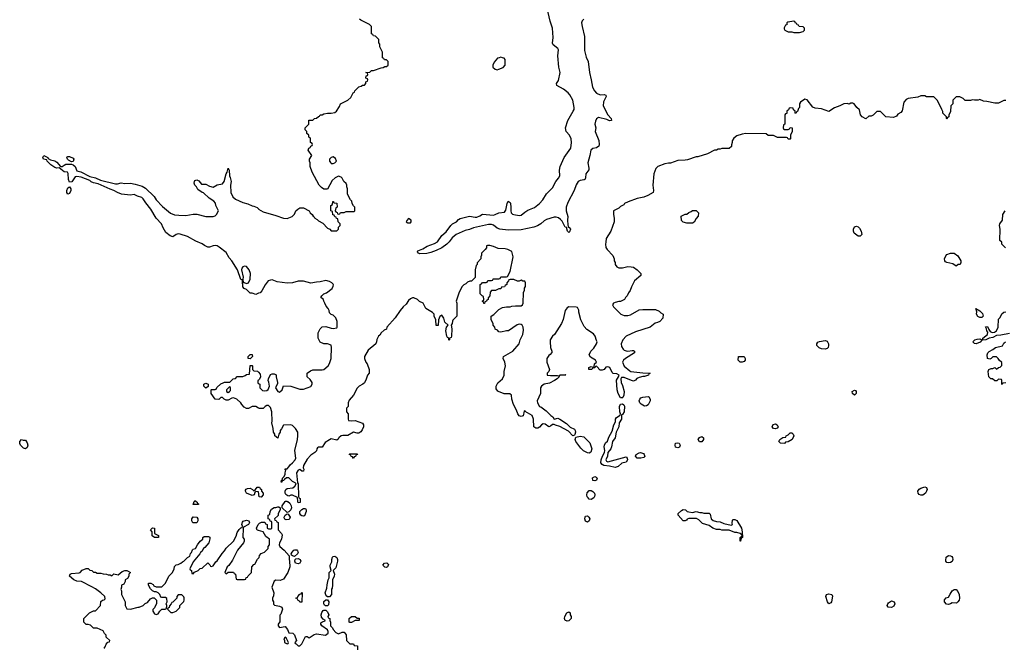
# Model space of a CAD drawing. Header units: inches. Extents: x 2386215 to 2556187, y 580866 to 760840.
# Tile 82 of 203: x 2427409 to 2438094, y 688407 to 695223. Entities that reach past the tile are written whole.
import ezdxf

# ---------------------------------------------------------------- set-up
doc = ezdxf.new("R2010")
doc.units = ezdxf.units.IN
doc.header["$MEASUREMENT"] = 0
for name, color, linetype in [('C4628', 7, 'Continuous'), ('C4629', 7, 'Continuous'), ('C4638', 7, 'Continuous'), ('C4639', 7, 'Continuous')]:
    doc.layers.add(name, color=color, linetype=linetype)

msp = doc.modelspace()

# ---------------------------------------------------------------- linework, layer by layer
at = {"layer": 'C4628', "color": 5, "elevation": 80}
for points in [[(2429323, 690000), (2429334, 689990), (2429338, 689978), (2429350, 689974), (2429350, 689966), (2429290, 689966), (2429286, 689970), (2429298, 689982), (2429298, 689990), (2429304, 690000)], [(2428330, 688406), (2428326, 688410), (2428338, 688422), (2428347, 688453), (2428367, 688473), (2428382, 688478), (2428386, 688490), (2428347, 688527), (2428346, 688550), (2428330, 688566), (2428315, 688595), (2428250, 688626), (2428210, 688626), (2428176, 688656), (2428150, 688666), (2428130, 688666), (2428106, 688690), (2428106, 688730), (2428168, 688792), (2428210, 688814), (2428230, 688814), (2428286, 688870), (2428290, 688914), (2428306, 688930), (2428327, 688933), (2428338, 688942), (2428333, 688970), (2428289, 689010), (2428231, 689051), (2428193, 689073), (2428078, 689130), (2428030, 689135), (2427995, 689150), (2427949, 689190), (2427958, 689210), (2427970, 689218), (2428055, 689225), (2428066, 689230), (2428087, 689253), (2428130, 689272), (2428152, 689272), (2428170, 689254), (2428190, 689252), (2428210, 689234), (2428232, 689232), (2428250, 689222), (2428290, 689222), (2428313, 689213), (2428350, 689212), (2428370, 689202), (2428390, 689202), (2428410, 689194), (2428430, 689214), (2428476, 689204), (2428520, 689240), (2428549, 689251), (2428570, 689251), (2428585, 689245), (2428612, 689228), (2428594, 689210), (2428594, 689190), (2428578, 689162), (2428554, 689150), (2428554, 689130), (2428538, 689102), (2428514, 689090), (2428514, 689070), (2428505, 689045), (2428514, 689030), (2428514, 688990), (2428552, 688910), (2428552, 688872), (2428570, 688834), (2428610, 688831), (2428693, 688853), (2428707, 688853), (2428750, 688872), (2428770, 688892), (2428795, 688905), (2428830, 688942), (2428850, 688954), (2428867, 688953), (2428894, 688930), (2428893, 688893), (2428870, 688846), (2428853, 688827), (2428852, 688810), (2428870, 688782), (2428890, 688772), (2428910, 688782), (2428929, 688811), (2428950, 688832), (2428987, 688833), (2429002, 688838), (2429006, 688870), (2428998, 688890), (2429008, 688910), (2429007, 688947), (2428990, 688958), (2428950, 688958), (2428942, 688962), (2428928, 688990), (2428910, 689008), (2428890, 689018), (2428870, 689018), (2428849, 689029), (2428828, 689050), (2428808, 689090), (2428806, 689114), (2428832, 689112), (2428857, 689097), (2428865, 689085), (2428890, 689072), (2428950, 689074), (2428990, 689114), (2429026, 689190), (2429068, 689230), (2429086, 689270), (2429087, 689293), (2429107, 689313), (2429130, 689314), (2429158, 689330), (2429175, 689345), (2429190, 689352), (2429229, 689391), (2429255, 689405), (2429264, 689436), (2429273, 689447), (2429284, 689476), (2429290, 689482), (2429318, 689490), (2429338, 689530), (2429368, 689570), (2429395, 689590), (2429398, 689610), (2429410, 689618), (2429458, 689618), (2429473, 689613), (2429473, 689593), (2429462, 689550), (2429419, 689501), (2429402, 689490), (2429384, 689456), (2429370, 689446), (2429362, 689430), (2429290, 689346), (2429254, 689270), (2429258, 689258), (2429274, 689250), (2429278, 689218), (2429290, 689214), (2429307, 689233), (2429346, 689250), (2429368, 689272), (2429390, 689274), (2429450, 689334), (2429473, 689313), (2429478, 689298), (2429490, 689294), (2429510, 689302), (2429536, 689344), (2429550, 689354), (2429605, 689435), (2429630, 689462), (2429649, 689491), (2429728, 689570), (2429758, 689622), (2429770, 689662), (2429790, 689694), (2429810, 689714), (2429822, 689718), (2429826, 689730), (2429818, 689750), (2429825, 689775), (2429835, 689785), (2429870, 689798), (2429894, 689790), (2429902, 689770), (2429890, 689748), (2429838, 689722), (2429834, 689710), (2429832, 689610), (2429845, 689590), (2429845, 689570), (2429838, 689550), (2429772, 689470), (2429717, 689363), (2429677, 689303), (2429662, 689290), (2429634, 689230), (2429650, 689214), (2429670, 689234), (2429730, 689234), (2429738, 689218), (2429752, 689212), (2429758, 689158), (2429770, 689154), (2429850, 689154), (2429862, 689158), (2429867, 689173), (2429882, 689178), (2429887, 689193), (2429926, 689230), (2429928, 689290), (2429950, 689314), (2429962, 689318), (2429990, 689374), (2430000, 689385)], [(2430000, 689683), (2429987, 689687), (2429978, 689710), (2429998, 689750), (2430000, 689752)]]:
    msp.add_lwpolyline(points, dxfattribs=at)
for points in [[(2429330, 689768), (2429289, 689769), (2429278, 689790), (2429278, 689810), (2429290, 689832), (2429332, 689830), (2429342, 689810), (2429342, 689790)], [(2428870, 689608), (2428847, 689627), (2428846, 689670), (2428829, 689690), (2428850, 689714), (2428872, 689710), (2428873, 689653), (2428914, 689630), (2428914, 689610), (2428910, 689608)], [(2429170, 688986), (2429130, 688986), (2429114, 688970), (2429114, 688950), (2429070, 688906), (2429058, 688902), (2429054, 688890), (2429033, 688867), (2429032, 688848), (2429018, 688842), (2429014, 688830), (2429050, 688794), (2429070, 688794), (2429090, 688802), (2429106, 688810), (2429146, 688850), (2429146, 688870), (2429190, 688914), (2429195, 688930), (2429195, 688955), (2429190, 688966)]]:
    msp.add_lwpolyline(points, close=True, dxfattribs=at)
at = {"layer": 'C4629', "color": 5, "elevation": 80}
for points in [[(2430000, 692256), (2429970, 692242), (2429930, 692258), (2429910, 692258), (2429870, 692298), (2429846, 692310), (2429830, 692326), (2429827, 692387), (2429822, 692402), (2429810, 692406), (2429773, 692510), (2429710, 692609), (2429682, 692642), (2429650, 692699), (2429575, 692755), (2429550, 692770), (2429530, 692773), (2429509, 692771), (2429470, 692758), (2429450, 692758), (2429414, 692774), (2429390, 692793), (2429322, 692822), (2429230, 692873), (2429150, 692899), (2429130, 692902), (2429107, 692893), (2429070, 692869), (2429040, 692880), (2428996, 692916), (2428965, 692965), (2428948, 693010), (2428889, 693070), (2428833, 693170), (2428777, 693237), (2428750, 693280), (2428734, 693294), (2428688, 693308), (2428650, 693326), (2428610, 693322), (2428512, 693332), (2428470, 693349), (2428432, 693372), (2428390, 693386), (2428262, 693442), (2428210, 693455), (2428186, 693466), (2428170, 693481), (2428076, 693516), (2428030, 693522), (2428010, 693518), (2427974, 693466), (2427950, 693460), (2427937, 693490), (2427935, 693555), (2427929, 693569), (2427890, 693575), (2427838, 693618), (2427810, 693614), (2427790, 693619), (2427748, 693650), (2427706, 693690), (2427702, 693702), (2427668, 693710), (2427658, 693730), (2427670, 693752), (2427714, 693730), (2427718, 693718), (2427744, 693704), (2427790, 693691), (2427810, 693679), (2427850, 693631), (2427870, 693631), (2427890, 693647), (2427910, 693655), (2427970, 693656), (2427990, 693651), (2428010, 693630), (2428030, 693585), (2428072, 693572), (2428170, 693524), (2428230, 693510), (2428284, 693484), (2428450, 693444), (2428470, 693444), (2428510, 693455), (2428550, 693447), (2428611, 693451), (2428661, 693441), (2428737, 693417), (2428775, 693395), (2428867, 693307), (2428890, 693271), (2428957, 693197), (2429023, 693143), (2429046, 693126), (2429088, 693108), (2429137, 693103), (2429210, 693101), (2429290, 693115), (2429330, 693115), (2429430, 693088), (2429508, 693088), (2429530, 693096), (2429546, 693110), (2429567, 693150), (2429539, 693210), (2429534, 693234), (2429515, 693255), (2429466, 693286), (2429404, 693344), (2429388, 693350), (2429343, 693383), (2429328, 693410), (2429309, 693429), (2429302, 693450), (2429304, 693470), (2429310, 693478), (2429330, 693486), (2429354, 693474), (2429381, 693441), (2429390, 693438), (2429430, 693441), (2429470, 693418), (2429510, 693407), (2429550, 693431), (2429610, 693442), (2429629, 693470), (2429649, 693550), (2429662, 693570), (2429670, 693612), (2429682, 693590), (2429685, 693530), (2429693, 693513), (2429704, 693470), (2429698, 693430), (2429701, 693350), (2429722, 693302), (2429750, 693278), (2429830, 693241), (2429886, 693226), (2429930, 693205), (2429950, 693202), (2429985, 693185), (2430000, 693172)], [(2430000, 691012), (2429970, 691028), (2429930, 691028), (2429890, 691008), (2429870, 691008), (2429843, 691023), (2429818, 691050), (2429808, 691068), (2429766, 691110), (2429730, 691122), (2429710, 691118), (2429670, 691098), (2429650, 691098), (2429626, 691110), (2429610, 691126), (2429590, 691126), (2429570, 691106), (2429530, 691108), (2429488, 691170), (2429486, 691210), (2429490, 691214), (2429530, 691214), (2429542, 691218), (2429547, 691233), (2429590, 691274), (2429616, 691284), (2429630, 691294), (2429690, 691294), (2429726, 691330), (2429750, 691334), (2429770, 691354), (2429830, 691354), (2429856, 691364), (2429870, 691374), (2429902, 691378), (2429910, 691474), (2429930, 691474), (2429934, 691470), (2429934, 691430), (2429950, 691414), (2429990, 691412), (2430000, 691401)], [(2430000, 691316), (2429994, 691310), (2429994, 691290), (2429998, 691278), (2430000, 691277)], [(2430000, 690102), (2429970, 690106), (2429962, 690098), (2429954, 690070), (2429930, 690062), (2429869, 690089), (2429858, 690110), (2429860, 690120), (2429868, 690132), (2429880, 690140), (2429910, 690142), (2429934, 690130), (2429950, 690114), (2429962, 690118), (2429966, 690130), (2429987, 690153), (2430000, 690153)], [(2429304, 690000), (2429310, 690011), (2429323, 690000)]]:
    msp.add_lwpolyline(points, dxfattribs=at)
for points in [[(2427970, 693681), (2427940, 693700), (2427929, 693710), (2427919, 693730), (2427923, 693737), (2427930, 693741), (2427950, 693739), (2427990, 693723), (2427998, 693710), (2427990, 693685)], [(2427930, 693332), (2427922, 693350), (2427921, 693370), (2427930, 693400), (2427950, 693411), (2427965, 693390), (2427965, 693370), (2427950, 693340)], [(2429850, 692552), (2429830, 692544), (2429821, 692530), (2429817, 692510), (2429835, 692430), (2429831, 692411), (2429834, 692374), (2429846, 692374), (2429870, 692362), (2429890, 692371), (2429909, 692410), (2429912, 692470), (2429898, 692510), (2429886, 692530), (2429870, 692546)], [(2429910, 691546), (2429889, 691549), (2429888, 691572), (2429910, 691592), (2429932, 691592), (2429934, 691570)], [(2429430, 691228), (2429406, 691250), (2429406, 691270), (2429430, 691282), (2429454, 691270), (2429453, 691247)], [(2429690, 691246), (2429654, 691210), (2429654, 691190), (2429670, 691182), (2429686, 691190), (2429696, 691204), (2429698, 691230)], [(2427470, 690568), (2427450, 690578), (2427418, 690610), (2427410, 690626), (2427409, 690650), (2427430, 690671), (2427445, 690665), (2427470, 690662), (2427490, 690634), (2427496, 690610), (2427490, 690586)]]:
    msp.add_lwpolyline(points, close=True, dxfattribs=at)
at = {"layer": 'C4638', "color": 5, "elevation": 80}
for points in [[(2430313, 690000), (2430317, 689997), (2430339, 689979), (2430356, 689950), (2430359, 689930), (2430353, 689907), (2430330, 689886), (2430310, 689878), (2430258, 689930), (2430258, 689950), (2430289, 690000)], [(2430453, 690000), (2430453, 689987), (2430430, 689986), (2430428, 690000)], [(2430000, 689752), (2430010, 689762), (2430033, 689773), (2430070, 689774), (2430078, 689758), (2430094, 689750), (2430094, 689710), (2430110, 689702), (2430138, 689702), (2430146, 689710), (2430146, 689770), (2430142, 689782), (2430127, 689787), (2430122, 689802), (2430106, 689810), (2430106, 689850), (2430122, 689858), (2430128, 689890), (2430143, 689917), (2430170, 689932), (2430187, 689933), (2430210, 689942), (2430220, 689940), (2430234, 689930), (2430234, 689910), (2430212, 689870), (2430212, 689848), (2430174, 689810), (2430178, 689798), (2430193, 689793), (2430198, 689778), (2430214, 689770), (2430212, 689690), (2430251, 689651), (2430258, 689638), (2430251, 689590), (2430227, 689550), (2430223, 689530), (2430231, 689510), (2430278, 689470), (2430334, 689410), (2430332, 689370), (2430338, 689350), (2430341, 689290), (2430318, 689230), (2430270, 689158), (2430237, 689143), (2430190, 689144), (2430170, 689135), (2430145, 689070), (2430165, 689010), (2430164, 688976), (2430152, 688950), (2430152, 688930), (2430162, 688910), (2430164, 688884), (2430173, 688873), (2430230, 688862), (2430252, 688852), (2430262, 688830), (2430242, 688778), (2430233, 688767), (2430233, 688693), (2430214, 688670), (2430214, 688650), (2430230, 688634), (2430290, 688642), (2430314, 688610), (2430330, 688574), (2430374, 688570), (2430390, 688554), (2430412, 688490), (2430394, 688470), (2430398, 688458), (2430410, 688454), (2430430, 688434), (2430450, 688434), (2430470, 688454), (2430510, 688534), (2430530, 688534), (2430550, 688522), (2430605, 688555), (2430630, 688565), (2430729, 688551), (2430758, 688570), (2430758, 688590), (2430748, 688608), (2430689, 688650), (2430675, 688670), (2430678, 688682), (2430686, 688690), (2430726, 688710), (2430703, 688723), (2430683, 688743), (2430679, 688770), (2430686, 688794), (2430703, 688817), (2430710, 688822), (2430730, 688822), (2430745, 688805), (2430760, 688780), (2430762, 688770), (2430754, 688750), (2430758, 688738), (2430774, 688730), (2430774, 688710), (2430782, 688690), (2430782, 688650), (2430802, 688630), (2430812, 688610), (2430840, 688580), (2430870, 688562), (2430910, 688582), (2430930, 688582), (2430952, 688552), (2430954, 688490), (2430990, 688454), (2431030, 688454), (2431038, 688438), (2431073, 688433), (2431074, 688390)], [(2430000, 689385), (2430007, 689393), (2430010, 689414), (2430030, 689434), (2430066, 689450), (2430106, 689490), (2430106, 689510), (2430118, 689530), (2430118, 689590), (2430079, 689619), (2430050, 689668), (2430000, 689683)]]:
    msp.add_lwpolyline(points, dxfattribs=at)
for points in [[(2430300, 689800), (2430287, 689807), (2430280, 689820), (2430278, 689830), (2430288, 689850), (2430310, 689865), (2430322, 689862), (2430345, 689830), (2430338, 689810), (2430330, 689802)], [(2430490, 689838), (2430470, 689842), (2430458, 689850), (2430449, 689870), (2430449, 689890), (2430470, 689912), (2430490, 689922), (2430510, 689922), (2430518, 689910), (2430518, 689890), (2430498, 689842)], [(2434710, 689881), (2434750, 689891), (2434790, 689878), (2434810, 689878), (2434832, 689872), (2434891, 689871), (2434902, 689862), (2434914, 689810), (2434933, 689793), (2434970, 689781), (2435010, 689778), (2435050, 689761), (2435130, 689742), (2435146, 689750), (2435142, 689762), (2435144, 689796), (2435150, 689802), (2435170, 689805), (2435190, 689792), (2435241, 689710), (2435251, 689669), (2435252, 689610), (2435238, 689602), (2435230, 689568), (2435226, 689570), (2435228, 689610), (2435242, 689618), (2435246, 689630), (2435242, 689642), (2435226, 689650), (2435190, 689662), (2435170, 689662), (2435108, 689688), (2435030, 689689), (2435010, 689695), (2434970, 689695), (2434930, 689709), (2434890, 689737), (2434820, 689760), (2434780, 689800), (2434755, 689815), (2434670, 689815), (2434652, 689808), (2434644, 689796), (2434630, 689788), (2434610, 689789), (2434555, 689850), (2434555, 689870), (2434590, 689902), (2434610, 689911), (2434634, 689910), (2434654, 689890), (2434670, 689885)], [(2433570, 689773), (2433550, 689784), (2433542, 689810), (2433544, 689830), (2433550, 689841), (2433570, 689842), (2433587, 689830), (2433597, 689810), (2433590, 689789)], [(2430390, 689402), (2430368, 689408), (2430358, 689418), (2430355, 689430), (2430364, 689450), (2430384, 689470), (2430395, 689475), (2430415, 689475), (2430425, 689465), (2430431, 689451), (2430425, 689430)], [(2430430, 689321), (2430402, 689330), (2430395, 689350), (2430398, 689370), (2430404, 689376), (2430430, 689381), (2430451, 689371), (2430458, 689350), (2430450, 689329)], [(2430750, 688966), (2430736, 688976), (2430724, 689010), (2430742, 689058), (2430745, 689095), (2430758, 689150), (2430769, 689170), (2430769, 689230), (2430788, 689250), (2430777, 689290), (2430779, 689310), (2430795, 689345), (2430795, 689370), (2430805, 689395), (2430810, 689402), (2430830, 689405), (2430851, 689391), (2430858, 689370), (2430858, 689350), (2430839, 689281), (2430812, 689250), (2430825, 689210), (2430822, 689190), (2430802, 689150), (2430805, 689090), (2430800, 689060), (2430793, 689047), (2430794, 688990), (2430770, 688966)], [(2431390, 689282), (2431370, 689288), (2431349, 689310), (2431366, 689330), (2431392, 689332), (2431410, 689314), (2431402, 689290)], [(2437490, 689333), (2437470, 689339), (2437461, 689350), (2437460, 689360), (2437465, 689395), (2437490, 689414), (2437510, 689410), (2437523, 689403), (2437531, 689390), (2437536, 689370), (2437530, 689349), (2437510, 689337)], [(2430450, 688906), (2430442, 688922), (2430426, 688930), (2430422, 688942), (2430406, 688950), (2430422, 688958), (2430426, 688970), (2430450, 688994), (2430462, 688998), (2430470, 689014), (2430474, 689010), (2430470, 688906)], [(2437570, 688897), (2437530, 688899), (2437510, 688889), (2437490, 688881), (2437467, 688887), (2437446, 688910), (2437446, 688934), (2437465, 688955), (2437490, 688962), (2437505, 688995), (2437529, 689031), (2437550, 689045), (2437570, 689045), (2437590, 689022), (2437606, 688990), (2437607, 688950), (2437603, 688930), (2437591, 688909), (2437579, 688901)], [(2430750, 688868), (2430728, 688868), (2430716, 688876), (2430709, 688889), (2430710, 688914), (2430730, 688934), (2430750, 688934), (2430762, 688910), (2430760, 688880)], [(2436190, 688889), (2436174, 688910), (2436158, 688970), (2436166, 688990), (2436190, 688998), (2436222, 688990), (2436231, 688971), (2436219, 688910), (2436210, 688899)], [(2436870, 688849), (2436834, 688854), (2436822, 688870), (2436829, 688890), (2436839, 688901), (2436870, 688921), (2436898, 688910), (2436906, 688890), (2436896, 688864)], [(2433350, 688701), (2433343, 688703), (2433330, 688710), (2433322, 688730), (2433325, 688750), (2433347, 688790), (2433370, 688803), (2433381, 688790), (2433383, 688770), (2433392, 688750), (2433393, 688730), (2433370, 688706)], [(2430990, 688686), (2430986, 688690), (2430986, 688730), (2431008, 688752), (2431051, 688751), (2431070, 688734), (2431093, 688733), (2431092, 688708), (2431050, 688708), (2431010, 688686)], [(2430290, 688526), (2430274, 688510), (2430282, 688490), (2430282, 688470), (2430310, 688454), (2430322, 688458), (2430326, 688470), (2430302, 688522)]]:
    msp.add_lwpolyline(points, close=True, dxfattribs=at)
at = {"layer": 'C4639', "color": 5}
for points, elevation in [([(2433530, 695230), (2433513, 695210), (2433507, 695190), (2433513, 695150), (2433539, 695039), (2433540, 694890), (2433558, 694818), (2433578, 694770), (2433591, 694650), (2433612, 694570), (2433626, 694490), (2433647, 694450), (2433670, 694427), (2433710, 694410), (2433752, 694412), (2433770, 694405), (2433774, 694390), (2433746, 694334), (2433742, 694290), (2433793, 694193), (2433828, 694150), (2433833, 694130), (2433810, 694126), (2433781, 694141), (2433690, 694162), (2433670, 694149), (2433658, 694122), (2433650, 694090), (2433662, 694050), (2433653, 694010), (2433692, 693912), (2433697, 693870), (2433692, 693850), (2433670, 693833), (2433630, 693827), (2433608, 693810), (2433597, 693750), (2433573, 693670), (2433586, 693614), (2433585, 693595), (2433551, 693550), (2433550, 693510), (2433545, 693495), (2433534, 693486), (2433490, 693478), (2433470, 693470), (2433449, 693431), (2433427, 693370), (2433358, 693242), (2433339, 693190), (2433340, 693150), (2433359, 693090), (2433355, 693050), (2433358, 692998), (2433362, 692982), (2433382, 692962), (2433385, 692950), (2433377, 692923), (2433370, 692915), (2433355, 692930), (2433345, 692955), (2433348, 692968), (2433330, 692975), (2433297, 693037), (2433278, 693058), (2433255, 693075), (2433230, 693082), (2433210, 693081), (2433125, 693055), (2433099, 693041), (2433064, 693010), (2433028, 692988), (2432990, 692975), (2432850, 692944), (2432710, 692941), (2432619, 692950), (2432590, 692964), (2432550, 692996), (2432530, 693003), (2432498, 693002), (2432335, 692965), (2432290, 692947), (2432244, 692936), (2432145, 692895), (2432101, 692859), (2432070, 692815), (2432045, 692790), (2431990, 692748), (2431930, 692720), (2431870, 692697), (2431827, 692687), (2431750, 692685), (2431738, 692690), (2431725, 692705), (2431724, 692710), (2431730, 692716), (2431783, 692737), (2431830, 692767), (2431910, 692797), (2431944, 692816), (2431990, 692884), (2432037, 692923), (2432086, 692990), (2432107, 693010), (2432148, 693032), (2432170, 693056), (2432190, 693068), (2432290, 693093), (2432350, 693080), (2432370, 693083), (2432404, 693096), (2432430, 693114), (2432550, 693105), (2432570, 693109), (2432610, 693127), (2432670, 693135), (2432684, 693156), (2432700, 693230), (2432710, 693254), (2432730, 693242), (2432735, 693230), (2432740, 693190), (2432737, 693150), (2432742, 693130), (2432756, 693116), (2432770, 693110), (2432830, 693100), (2432850, 693104), (2432890, 693136), (2432924, 693156), (2432995, 693185), (2433050, 693230), (2433086, 693270), (2433126, 693334), (2433190, 693399), (2433228, 693470), (2433257, 693503), (2433269, 693530), (2433266, 693590), (2433273, 693630), (2433319, 693730), (2433389, 693830), (2433397, 693890), (2433393, 693930), (2433375, 693970), (2433340, 694010), (2433333, 694050), (2433358, 694130), (2433415, 694230), (2433425, 694250), (2433426, 694270), (2433410, 694349), (2433380, 694410), (2433362, 694430), (2433310, 694471), (2433237, 694510), (2433235, 694530), (2433255, 694565), (2433274, 694650), (2433260, 694710), (2433248, 694830), (2433256, 694896), (2433249, 694910), (2433200, 694950), (2433190, 694970), (2433198, 695030), (2433191, 695130), (2433167, 695207), (2433130, 695364)], 60), ([(2430000, 693172), (2430002, 693170), (2430050, 693141), (2430190, 693101), (2430270, 693071), (2430313, 693067), (2430366, 693090), (2430390, 693114), (2430406, 693150), (2430426, 693170), (2430450, 693182), (2430490, 693182), (2430551, 693151), (2430562, 693130), (2430582, 693110), (2430592, 693092), (2430605, 693085), (2430612, 693072), (2430637, 693057), (2430650, 693042), (2430697, 693017), (2430750, 692962), (2430774, 692950), (2430790, 692934), (2430850, 692934), (2430867, 692953), (2430868, 692972), (2430886, 692990), (2430886, 693010), (2430866, 693030), (2430862, 693062), (2430847, 693067), (2430842, 693082), (2430827, 693087), (2430822, 693102), (2430807, 693107), (2430802, 693142), (2430786, 693150), (2430786, 693210), (2430802, 693218), (2430807, 693253), (2430813, 693253), (2430818, 693238), (2430852, 693232), (2430854, 693190), (2430838, 693182), (2430834, 693150), (2430838, 693138), (2430853, 693133), (2430858, 693118), (2430870, 693114), (2430882, 693118), (2430890, 693134), (2430930, 693134), (2430950, 693142), (2431036, 693144), (2431046, 693150), (2431046, 693190), (2431030, 693206), (2431018, 693230), (2431014, 693254), (2430998, 693270), (2430968, 693330), (2430968, 693390), (2430958, 693410), (2430958, 693430), (2430950, 693446), (2430926, 693470), (2430910, 693506), (2430896, 693516), (2430870, 693526), (2430834, 693510), (2430800, 693480), (2430750, 693386), (2430710, 693386), (2430683, 693403), (2430658, 693430), (2430582, 693570), (2430562, 693630), (2430562, 693670), (2430555, 693690), (2430555, 693710), (2430578, 693750), (2430538, 693810), (2430546, 693830), (2430562, 693838), (2430567, 693853), (2430582, 693858), (2430586, 693870), (2430582, 693882), (2430566, 693890), (2430566, 693930), (2430562, 693942), (2430546, 693950), (2430546, 693970), (2430526, 693990), (2430526, 694010), (2430506, 694030), (2430506, 694050), (2430546, 694090), (2430547, 694133), (2430590, 694134), (2430607, 694153), (2430630, 694154), (2430650, 694174), (2430662, 694178), (2430670, 694192), (2430690, 694192), (2430710, 694202), (2430749, 694211), (2430789, 694211), (2430830, 694218), (2430848, 694230), (2430878, 694282), (2430889, 694311), (2430969, 694351), (2431002, 694378), (2431026, 694430), (2431042, 694438), (2431046, 694450), (2431090, 694494), (2431116, 694504), (2431130, 694514), (2431150, 694514), (2431166, 694530), (2431166, 694550), (2431182, 694558), (2431186, 694570), (2431182, 694582), (2431166, 694590), (2431167, 694613), (2431182, 694618), (2431186, 694630), (2431182, 694642), (2431166, 694650), (2431210, 694654), (2431228, 694672), (2431250, 694672), (2431330, 694702), (2431355, 694705), (2431370, 694714), (2431390, 694714), (2431406, 694730), (2431406, 694770), (2431390, 694786), (2431367, 694787), (2431362, 694802), (2431346, 694810), (2431346, 694870), (2431318, 694930), (2431316, 694956), (2431307, 694973), (2431306, 695010), (2431270, 695046), (2431248, 695048), (2431242, 695062), (2431226, 695070), (2431226, 695150), (2431206, 695170), (2431110, 695218), (2431098, 695230)], 80), ([(2438110, 694348), (2438090, 694348), (2438030, 694318), (2437990, 694318), (2437904, 694336), (2437870, 694338), (2437830, 694358), (2437810, 694349), (2437769, 694349), (2437750, 694355), (2437727, 694347), (2437670, 694348), (2437646, 694370), (2437610, 694386), (2437570, 694386), (2437534, 694350), (2437534, 694310), (2437514, 694290), (2437512, 694228), (2437493, 694187), (2437492, 694168), (2437478, 694162), (2437470, 694146), (2437466, 694150), (2437466, 694170), (2437428, 694208), (2437427, 694227), (2437418, 694250), (2437370, 694346), (2437330, 694386), (2437250, 694388), (2437230, 694398), (2437190, 694398), (2437157, 694383), (2437052, 694368), (2437030, 694358), (2437005, 694330), (2436985, 694235), (2436970, 694218), (2436940, 694200), (2436923, 694177), (2436890, 694162), (2436810, 694168), (2436750, 694226), (2436710, 694226), (2436670, 694186), (2436650, 694178), (2436624, 694176), (2436590, 694148), (2436550, 694168), (2436535, 694190), (2436524, 694244), (2436495, 694270), (2436466, 694310), (2436450, 694318), (2436430, 694318), (2436410, 694308), (2436390, 694315), (2436354, 694310), (2436310, 694288), (2436251, 694269), (2436190, 694228), (2436110, 694255), (2436043, 694263), (2436015, 694275), (2435955, 694355), (2435930, 694362), (2435882, 694330), (2435872, 694310), (2435871, 694270), (2435861, 694259), (2435850, 694226), (2435838, 694222), (2435830, 694206), (2435826, 694210), (2435826, 694230), (2435807, 694247), (2435802, 694262), (2435770, 694266), (2435758, 694262), (2435753, 694247), (2435734, 694230), (2435733, 694207), (2435718, 694202), (2435714, 694190), (2435714, 694090), (2435698, 694082), (2435694, 694050), (2435698, 694038), (2435710, 694034), (2435750, 694034), (2435762, 694038), (2435770, 694054), (2435792, 694052), (2435792, 694010), (2435774, 693970), (2435774, 693930), (2435770, 693926), (2435750, 693926), (2435742, 693942), (2435730, 693946), (2435633, 693947), (2435590, 693966), (2435530, 693968), (2435510, 693986), (2435290, 693988), (2435250, 693982), (2435190, 693962), (2435160, 693940), (2435142, 693910), (2435142, 693890), (2435133, 693867), (2435132, 693848), (2435110, 693826), (2435030, 693826), (2435010, 693818), (2434990, 693818), (2434970, 693808), (2434950, 693808), (2434874, 693770), (2434770, 693735), (2434750, 693735), (2434657, 693703), (2434630, 693698), (2434550, 693695), (2434471, 693669), (2434450, 693669), (2434410, 693659), (2434334, 693630), (2434312, 693610), (2434291, 693550), (2434279, 693430), (2434286, 693370), (2434282, 693350), (2434225, 693315), (2434182, 693298), (2434110, 693284), (2434011, 693249), (2433974, 693230), (2433964, 693216), (2433930, 693198), (2433910, 693178), (2433854, 693150), (2433852, 693110), (2433861, 693070), (2433861, 693030), (2433823, 692930), (2433772, 692850), (2433771, 692810), (2433766, 692790), (2433770, 692754), (2433785, 692730), (2433846, 692666), (2433861, 692630), (2433861, 692610), (2433871, 692590), (2433871, 692570), (2433890, 692545), (2433910, 692531), (2433950, 692531), (2434010, 692546), (2434045, 692545), (2434070, 692538), (2434110, 692512), (2434150, 692472), (2434151, 692450), (2434082, 692390), (2434050, 692326), (2434035, 692285), (2434017, 692263), (2434002, 692230), (2433982, 692210), (2433972, 692190), (2433930, 692169), (2433910, 692169), (2433870, 692158), (2433852, 692148), (2433842, 692130), (2433852, 692110), (2433920, 692040), (2433932, 692030), (2433970, 692017), (2434010, 692015), (2434039, 692021), (2434130, 692078), (2434170, 692082), (2434310, 692082), (2434350, 692062), (2434365, 692045), (2434392, 692030), (2434390, 691986), (2434354, 691950), (2434330, 691938), (2434306, 691934), (2434250, 691889), (2434090, 691837), (2433991, 691790), (2433956, 691750), (2433936, 691710), (2433940, 691680), (2433958, 691650), (2433970, 691641), (2433991, 691631), (2434010, 691627), (2434055, 691635), (2434070, 691635), (2434081, 691630), (2434081, 691610), (2433985, 691550), (2433961, 691530), (2433951, 691510), (2433970, 691467), (2434030, 691415), (2434042, 691410), (2434170, 691394), (2434252, 691390), (2434238, 691382), (2434234, 691370), (2434190, 691355), (2434170, 691355), (2434130, 691344), (2434108, 691332), (2434090, 691313), (2434070, 691305), (2434050, 691309), (2433970, 691342), (2433950, 691345), (2433938, 691342), (2433931, 691329), (2433936, 691290), (2433950, 691258), (2433967, 691190), (2433966, 691150), (2433955, 691125), (2433950, 691121), (2433930, 691123), (2433904, 691170), (2433893, 691210), (2433887, 691313), (2433909, 691350), (2433914, 691370), (2433890, 691384), (2433850, 691388), (2433839, 691399), (2433812, 691452), (2433790, 691459), (2433770, 691455), (2433751, 691429), (2433730, 691424), (2433710, 691424), (2433698, 691430), (2433690, 691446), (2433670, 691466), (2433658, 691462), (2433652, 691448), (2433633, 691447), (2433614, 691430), (2433586, 691430), (2433586, 691450), (2433610, 691462), (2433630, 691454), (2433642, 691458), (2433648, 691490), (2433668, 691510), (2433658, 691530), (2433603, 691563), (2433588, 691590), (2433608, 691630), (2433638, 691662), (2433668, 691710), (2433674, 691730), (2433670, 691746), (2433655, 691790), (2433637, 691817), (2433565, 691865), (2433535, 691895), (2433498, 691970), (2433475, 692050), (2433475, 692075), (2433462, 692102), (2433447, 692107), (2433370, 692108), (2433350, 692098), (2433330, 692068), (2433307, 691973), (2433290, 691928), (2433211, 691809), (2433191, 691790), (2433167, 691753), (2433165, 691710), (2433171, 691690), (2433171, 691670), (2433185, 691630), (2433184, 691616), (2433166, 691594), (2433150, 691582), (2433131, 691550), (2433131, 691510), (2433158, 691430), (2433151, 691409), (2433132, 691390), (2433134, 691370), (2433170, 691365), (2433244, 691364), (2433260, 691360), (2433262, 691350), (2433242, 691330), (2433211, 691309), (2433157, 691283), (2433102, 691270), (2433072, 691250), (2433062, 691230), (2433062, 691170), (2433026, 691090), (2433028, 691070), (2433050, 691029), (2433064, 691024), (2433123, 690983), (2433172, 690930), (2433195, 690915), (2433210, 690892), (2433250, 690901), (2433271, 690891), (2433344, 690844), (2433384, 690804), (2433430, 690782), (2433438, 690770), (2433441, 690750), (2433435, 690725), (2433430, 690718), (2433410, 690709), (2433363, 690763), (2433272, 690812), (2433225, 690825), (2433210, 690834), (2433190, 690835), (2433170, 690815), (2433150, 690809), (2433110, 690836), (2433090, 690841), (2433070, 690829), (2433050, 690806), (2433030, 690795), (2433010, 690793), (2432989, 690810), (2432984, 690890), (2432972, 690930), (2432895, 690975), (2432890, 690986), (2432882, 690978), (2432871, 690929), (2432850, 690922), (2432829, 690929), (2432815, 690950), (2432802, 690990), (2432769, 691050), (2432749, 691109), (2432746, 691150), (2432727, 691167), (2432665, 691165), (2432606, 691190), (2432596, 691196), (2432580, 691220), (2432578, 691250), (2432596, 691284), (2432648, 691330), (2432666, 691370), (2432667, 691407), (2432682, 691470), (2432674, 691510), (2432654, 691550), (2432659, 691570), (2432761, 691630), (2432829, 691710), (2432839, 691750), (2432869, 691810), (2432875, 691855), (2432873, 691890), (2432862, 691910), (2432850, 691919), (2432830, 691922), (2432806, 691914), (2432714, 691850), (2432690, 691849), (2432630, 691835), (2432610, 691838), (2432595, 691855), (2432569, 691869), (2432566, 691890), (2432548, 691910), (2432548, 691930), (2432526, 691970), (2432526, 692010), (2432555, 692025), (2432610, 692082), (2432650, 692102), (2432690, 692111), (2432730, 692111), (2432750, 692118), (2432790, 692122), (2432850, 692122), (2432866, 692130), (2432874, 692150), (2432876, 692264), (2432888, 692290), (2432888, 692312), (2432898, 692330), (2432898, 692370), (2432890, 692386), (2432868, 692388), (2432850, 692398), (2432830, 692388), (2432810, 692388), (2432770, 692406), (2432730, 692406), (2432718, 692402), (2432714, 692390), (2432694, 692370), (2432694, 692350), (2432678, 692342), (2432670, 692326), (2432638, 692322), (2432630, 692306), (2432610, 692306), (2432572, 692288), (2432530, 692286), (2432513, 692267), (2432512, 692230), (2432493, 692207), (2432492, 692188), (2432478, 692182), (2432474, 692170), (2432458, 692162), (2432453, 692147), (2432447, 692147), (2432442, 692162), (2432426, 692170), (2432442, 692178), (2432446, 692190), (2432442, 692222), (2432427, 692227), (2432406, 692250), (2432407, 692353), (2432422, 692358), (2432430, 692374), (2432470, 692374), (2432482, 692378), (2432490, 692394), (2432530, 692394), (2432542, 692398), (2432548, 692412), (2432610, 692414), (2432622, 692418), (2432630, 692434), (2432690, 692434), (2432702, 692438), (2432730, 692494), (2432764, 692650), (2432748, 692708), (2432706, 692730), (2432677, 692737), (2432601, 692741), (2432550, 692764), (2432510, 692775), (2432484, 692776), (2432474, 692770), (2432474, 692750), (2432462, 692730), (2432422, 692690), (2432422, 692670), (2432412, 692650), (2432412, 692630), (2432373, 692587), (2432372, 692570), (2432364, 692556), (2432352, 692510), (2432353, 692427), (2432312, 692388), (2432293, 692387), (2432270, 692378), (2432250, 692358), (2432230, 692348), (2432212, 692330), (2432178, 692270), (2432145, 692170), (2432152, 692150), (2432154, 692010), (2432110, 691966), (2432105, 691955), (2432102, 691930), (2432092, 691910), (2432098, 691870), (2432096, 691790), (2432090, 691778), (2432074, 691770), (2432074, 691750), (2432070, 691746), (2432066, 691750), (2432066, 691770), (2432050, 691778), (2432044, 691790), (2432034, 691850), (2432042, 691890), (2432058, 691910), (2432023, 691943), (2432010, 691988), (2431990, 692018), (2431970, 692006), (2431952, 691970), (2431950, 691906), (2431927, 691907), (2431926, 691970), (2431908, 692010), (2431906, 692030), (2431888, 692048), (2431818, 692090), (2431786, 692150), (2431748, 692168), (2431726, 692190), (2431687, 692207), (2431670, 692208), (2431650, 692198), (2431630, 692178), (2431602, 692138), (2431571, 692110), (2431538, 692070), (2431485, 691990), (2431394, 691890), (2431390, 691866), (2431364, 691856), (2431332, 691828), (2431317, 691803), (2431302, 691790), (2431284, 691756), (2431282, 691730), (2431272, 691710), (2431190, 691638), (2431152, 691570), (2431152, 691550), (2431165, 691510), (2431178, 691490), (2431202, 691430), (2431202, 691390), (2431185, 691370), (2431170, 691326), (2431150, 691286), (2431134, 691270), (2431094, 691250), (2431072, 691228), (2431032, 691150), (2430984, 691096), (2430973, 691067), (2430972, 691030), (2430954, 691010), (2430954, 690970), (2430974, 690950), (2430974, 690890), (2430978, 690878), (2431010, 690872), (2431050, 690878), (2431128, 690848), (2431141, 690830), (2431139, 690810), (2431125, 690775), (2431110, 690754), (2431090, 690739), (2431070, 690739), (2431030, 690749), (2430970, 690715), (2430915, 690715), (2430898, 690710), (2430871, 690690), (2430864, 690676), (2430850, 690664), (2430790, 690677), (2430770, 690669), (2430723, 690637), (2430691, 690589), (2430650, 690588), (2430640, 690580), (2430632, 690570), (2430630, 690548), (2430612, 690530), (2430570, 690502), (2430530, 690457), (2430487, 690390), (2430485, 690365), (2430492, 690350), (2430490, 690326), (2430470, 690326), (2430450, 690346), (2430430, 690338), (2430412, 690310), (2430422, 690202), (2430431, 690190), (2430433, 690053), (2430438, 690038), (2430452, 690030), (2430454, 690010), (2430453, 690000)], 80), ([(2438106, 692750), (2438066, 692790), (2438066, 692810), (2438046, 692830), (2438049, 692950), (2438042, 692990), (2438044, 693010), (2438074, 693050), (2438079, 693110), (2438102, 693150)], 80), ([(2430000, 691277), (2430014, 691270), (2430014, 691230), (2430044, 691204), (2430070, 691198), (2430090, 691201), (2430106, 691214), (2430119, 691250), (2430113, 691293), (2430105, 691310), (2430109, 691330), (2430130, 691374), (2430150, 691382), (2430170, 691382), (2430191, 691371), (2430192, 691352), (2430207, 691290), (2430207, 691273), (2430191, 691250), (2430185, 691230), (2430210, 691192), (2430230, 691185), (2430258, 691210), (2430270, 691254), (2430350, 691251), (2430450, 691218), (2430490, 691218), (2430570, 691246), (2430584, 691270), (2430582, 691290), (2430560, 691320), (2430528, 691350), (2430528, 691390), (2430565, 691415), (2430590, 691425), (2430690, 691425), (2430710, 691431), (2430755, 691470), (2430770, 691496), (2430789, 691550), (2430794, 691670), (2430790, 691695), (2430748, 691708), (2430709, 691709), (2430670, 691726), (2430649, 691770), (2430648, 691828), (2430668, 691870), (2430690, 691892), (2430730, 691898), (2430790, 691878), (2430810, 691876), (2430850, 691881), (2430855, 691890), (2430854, 691950), (2430839, 691990), (2430830, 692002), (2430810, 692018), (2430790, 692026), (2430770, 692046), (2430768, 692070), (2430758, 692090), (2430735, 692115), (2430722, 692150), (2430708, 692170), (2430706, 692190), (2430678, 692210), (2430688, 692230), (2430708, 692250), (2430737, 692263), (2430798, 692310), (2430810, 692334), (2430813, 692347), (2430810, 692355), (2430795, 692370), (2430770, 692384), (2430730, 692396), (2430670, 692379), (2430630, 692377), (2430570, 692365), (2430490, 692388), (2430430, 692388), (2430370, 692369), (2430310, 692365), (2430202, 692382), (2430150, 692401), (2430130, 692399), (2430105, 692390), (2430071, 692349), (2430037, 692283), (2430017, 692263), (2430000, 692256)], 80), ([(2438150, 691822), (2438058, 691802), (2438010, 691797), (2437970, 691778), (2437930, 691770), (2437892, 691750), (2437850, 691749), (2437832, 691728), (2437790, 691708), (2437772, 691712), (2437754, 691730), (2437775, 691750), (2437800, 691760), (2437830, 691761), (2437850, 691752), (2437862, 691758), (2437862, 691770), (2437912, 691808), (2437915, 691835), (2437904, 691850), (2437902, 691870), (2437890, 691894), (2437910, 691898), (2437925, 691865), (2437942, 691842), (2437956, 691836), (2437970, 691831), (2437986, 691834), (2438009, 691850), (2438029, 691890), (2438030, 691974), (2438050, 691994), (2438068, 692032), (2438088, 692052), (2438110, 692054)], 80), ([(2438110, 691286), (2438078, 691282), (2438072, 691268), (2438066, 691270), (2438066, 691310), (2438062, 691322), (2438030, 691326), (2438012, 691308), (2437990, 691308), (2437967, 691327), (2437948, 691328), (2437926, 691350), (2437918, 691410), (2437928, 691430), (2437950, 691442), (2437970, 691442), (2437990, 691451), (2438010, 691434), (2438030, 691452), (2438050, 691454), (2438067, 691473), (2438067, 691507), (2438038, 691530), (2438028, 691550), (2438010, 691568), (2437970, 691568), (2437950, 691548), (2437937, 691543), (2437910, 691548), (2437909, 691589), (2437915, 691610), (2437930, 691625), (2437970, 691646), (2437998, 691670), (2438074, 691686), (2438090, 691714), (2438106, 691730)], 80), ([(2430000, 691401), (2430020, 691380), (2430022, 691350), (2430010, 691326), (2430000, 691316)], 80), ([(2430428, 690000), (2430422, 690042), (2430370, 690068), (2430350, 690068), (2430330, 690058), (2430320, 690060), (2430296, 690076), (2430289, 690090), (2430289, 690111), (2430298, 690130), (2430310, 690138), (2430374, 690146), (2430395, 690165), (2430408, 690190), (2430400, 690200), (2430370, 690215), (2430330, 690255), (2430305, 690255), (2430281, 690239), (2430270, 690226), (2430258, 690222), (2430254, 690210), (2430248, 690210), (2430249, 690231), (2430262, 690238), (2430262, 690250), (2430275, 690265), (2430288, 690290), (2430289, 690311), (2430298, 690338), (2430287, 690353), (2430310, 690354), (2430330, 690374), (2430343, 690397), (2430370, 690418), (2430399, 690450), (2430404, 690470), (2430394, 690550), (2430424, 690670), (2430429, 690710), (2430429, 690750), (2430402, 690790), (2430370, 690822), (2430350, 690829), (2430270, 690826), (2430250, 690786), (2430234, 690770), (2430234, 690750), (2430222, 690730), (2430210, 690686), (2430178, 690710), (2430178, 690730), (2430164, 690750), (2430161, 690790), (2430145, 690850), (2430149, 690870), (2430145, 690970), (2430130, 691018), (2430110, 691038), (2430090, 691038), (2430074, 691030), (2430050, 691006), (2430010, 691006), (2430000, 691012)], 80), ([(2430000, 690153), (2430010, 690154), (2430018, 690138), (2430034, 690130), (2430034, 690110), (2430052, 690090), (2430052, 690070), (2430030, 690046), (2430008, 690048), (2430002, 690102), (2430000, 690102)], 80), ([(2430289, 690000), (2430290, 690002), (2430310, 690002), (2430313, 690000)], 80)]:
    msp.add_lwpolyline(points, dxfattribs=dict(at, elevation=elevation))
at = {"layer": 'C4639', "color": 5, "elevation": 80}
for points in [[(2435810, 695206), (2435744, 695196), (2435734, 695190), (2435733, 695167), (2435718, 695162), (2435704, 695136), (2435704, 695124), (2435714, 695110), (2435750, 695092), (2435790, 695092), (2435810, 695085), (2435870, 695085), (2435910, 695094), (2435926, 695110), (2435926, 695130), (2435910, 695146), (2435868, 695148), (2435862, 695162), (2435847, 695167), (2435842, 695182), (2435827, 695187), (2435822, 695202)], [(2432630, 694818), (2432612, 694808), (2432593, 694807), (2432557, 694763), (2432542, 694730), (2432542, 694710), (2432570, 694685), (2432590, 694681), (2432610, 694687), (2432654, 694706), (2432678, 694730), (2432678, 694790), (2432667, 694807), (2432648, 694808)], [(2430810, 693735), (2430790, 693728), (2430772, 693710), (2430772, 693690), (2430785, 693670), (2430790, 693665), (2430810, 693662), (2430828, 693672), (2430846, 693690), (2430837, 693717)], [(2431630, 693066), (2431610, 693046), (2431602, 693030), (2431620, 693020), (2431650, 693022), (2431658, 693030), (2431658, 693050)], [(2434650, 693018), (2434610, 693028), (2434590, 693046), (2434588, 693092), (2434630, 693114), (2434650, 693114), (2434670, 693134), (2434696, 693144), (2434710, 693154), (2434750, 693154), (2434774, 693130), (2434773, 693093), (2434750, 693066), (2434730, 693028), (2434710, 693018)], [(2436530, 692874), (2436510, 692876), (2436466, 692910), (2436456, 692930), (2436456, 692950), (2436470, 692977), (2436490, 692983), (2436510, 692978), (2436523, 692963), (2436539, 692930), (2436548, 692892)], [(2437570, 692549), (2437535, 692575), (2437470, 692589), (2437457, 692597), (2437449, 692610), (2437445, 692630), (2437458, 692662), (2437470, 692678), (2437509, 692691), (2437550, 692691), (2437590, 692662), (2437622, 692610), (2437622, 692590), (2437614, 692570), (2437593, 692567)], [(2437830, 691994), (2437806, 692006), (2437794, 692030), (2437795, 692055), (2437787, 692093), (2437830, 692066), (2437857, 692037), (2437865, 692010), (2437850, 691995)], [(2436149, 691651), (2436110, 691655), (2436084, 691664), (2436058, 691690), (2436058, 691710), (2436070, 691725), (2436087, 691733), (2436150, 691744), (2436170, 691737), (2436187, 691710), (2436188, 691690), (2436181, 691670), (2436170, 691657)], [(2435228, 691508), (2435206, 691530), (2435210, 691572), (2435272, 691570), (2435282, 691550), (2435282, 691530), (2435270, 691518), (2435250, 691509)], [(2433262, 691362), (2433273, 691373), (2433330, 691374), (2433334, 691370), (2433330, 691368), (2433270, 691366)], [(2436470, 691153), (2436447, 691170), (2436443, 691190), (2436470, 691207), (2436481, 691201), (2436487, 691190), (2436487, 691170)], [(2433790, 690427), (2433990, 690483), (2434003, 690470), (2434006, 690450), (2433990, 690424), (2433945, 690415), (2433902, 690378), (2433870, 690366), (2433810, 690382), (2433749, 690389), (2433730, 690399), (2433717, 690417), (2433718, 690450), (2433734, 690490), (2433757, 690530), (2433760, 690550), (2433752, 690590), (2433755, 690610), (2433767, 690633), (2433787, 690653), (2433804, 690696), (2433840, 690760), (2433856, 690830), (2433876, 690864), (2433876, 690890), (2433884, 690910), (2433925, 690935), (2433929, 690950), (2433921, 690970), (2433918, 691030), (2433930, 691055), (2433950, 691059), (2433966, 691046), (2433972, 691032), (2433968, 690970), (2433950, 690942), (2433941, 690939), (2433939, 690890), (2433913, 690850), (2433910, 690810), (2433883, 690750), (2433870, 690690), (2433842, 690650), (2433830, 690590), (2433823, 690570), (2433793, 690530), (2433788, 690490), (2433770, 690450), (2433776, 690436)], [(2434190, 691034), (2434153, 691053), (2434139, 691070), (2434133, 691090), (2434139, 691110), (2434150, 691121), (2434170, 691130), (2434230, 691138), (2434235, 691135), (2434252, 691110), (2434252, 691090), (2434230, 691048), (2434210, 691035)], [(2435610, 690786), (2435590, 690790), (2435575, 690810), (2435587, 690833), (2435610, 690840), (2435630, 690831), (2435639, 690810), (2435630, 690794)], [(2435710, 690628), (2435666, 690630), (2435648, 690650), (2435658, 690670), (2435690, 690694), (2435722, 690698), (2435726, 690710), (2435750, 690722), (2435770, 690742), (2435790, 690742), (2435802, 690730), (2435811, 690710), (2435792, 690670), (2435750, 690646), (2435718, 690642)], [(2433590, 690523), (2433570, 690527), (2433528, 690548), (2433498, 690578), (2433444, 690650), (2433437, 690670), (2433445, 690695), (2433490, 690706), (2433530, 690700), (2433596, 690636), (2433617, 690570), (2433608, 690532)], [(2434550, 690580), (2434527, 690587), (2434521, 690610), (2434526, 690630), (2434550, 690636), (2434566, 690630), (2434576, 690610), (2434570, 690589)], [(2434810, 690645), (2434786, 690646), (2434773, 690670), (2434786, 690694), (2434810, 690705), (2434830, 690690), (2434831, 690670)], [(2431030, 690466), (2431022, 690482), (2431007, 690487), (2431002, 690502), (2430986, 690510), (2430990, 690514), (2431070, 690514), (2431074, 690510), (2431058, 690502), (2431053, 690487), (2431038, 690482)], [(2434150, 690470), (2434109, 690470), (2434092, 690490), (2434098, 690510), (2434130, 690528), (2434146, 690530), (2434178, 690518), (2434187, 690510), (2434193, 690487), (2434183, 690477)], [(2433650, 690221), (2433630, 690225), (2433626, 690254), (2433650, 690271), (2433664, 690264), (2433675, 690250), (2433670, 690229)], [(2433610, 690019), (2433590, 690024), (2433577, 690037), (2433568, 690048), (2433562, 690070), (2433566, 690094), (2433590, 690117), (2433610, 690118), (2433630, 690108), (2433645, 690090), (2433651, 690070), (2433648, 690052), (2433640, 690040)], [(2437210, 690069), (2437189, 690069), (2437170, 690075), (2437159, 690090), (2437157, 690110), (2437169, 690131), (2437190, 690144), (2437230, 690156), (2437250, 690152), (2437258, 690130), (2437251, 690110), (2437238, 690090)]]:
    msp.add_lwpolyline(points, close=True, dxfattribs=at)

doc.saveas('drawing.dxf')
